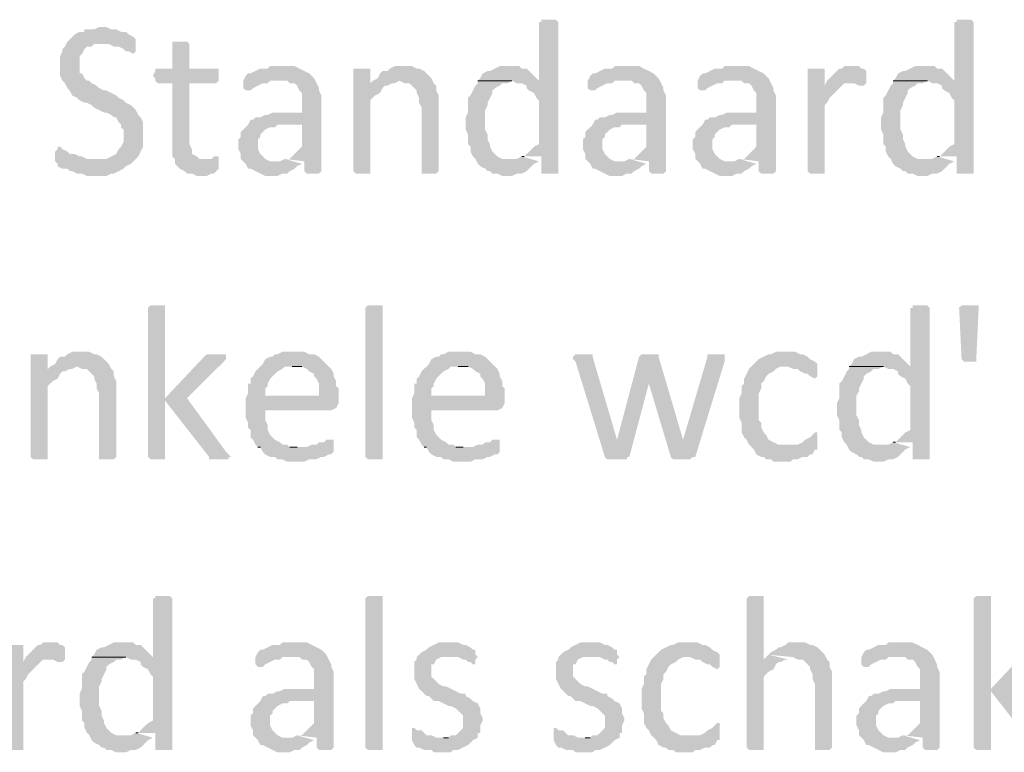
# Model space of a CAD drawing. Header units: millimetres. Extents: x -197899 to 120983, y -4228 to 45370.
# Tile 118 of 200: x -130845 to -129139, y 4909 to 6179. Entities that reach past the tile are written whole.
import ezdxf

# ---------------------------------------------------------------- set-up
doc = ezdxf.new("R2010")
doc.units = ezdxf.units.MM
for name, color, linetype in [('AL63----', 7, 'Continuous'), ('PDF_Geometry', 8, 'Continuous'), ('PDF_Solid Fills', 8, 'Continuous')]:
    doc.layers.add(name, color=color, linetype=linetype)

# ---------------------------------------------------------------- blocks, each defined once
blk = doc.blocks.new('A$C01523A58')
at = {"layer": 'PDF_Solid Fills'}
for points in [[(32245.2, -22974.3), (32232.5, -22974.3), (32232.5, -22978.5), (32228.3, -22978.5), (32228.3, -23080.1), (32122.5, -23080.1), (32181.7, -23080.1), (32190.2, -23084.4), (32198.7, -23084.4), (32207.1, -23088.6), (32207.1, -23092.9), (32211.4, -23097), (32219.8, -23101.3), (32224.1, -23109.8), (32228.3, -23114), (32228.3, -23190.2), (32219.8, -23194.4), (32215.6, -23198.7), (32215.6, -23198.7), (32207.1, -23207.1), (32202.9, -23211.4), (32198.7, -23211.4), (32232.5, -23211.4), (32232.5, -23241), (32262.1, -23241), (32262.1, -22978.5), (32262.1, -22978.5), (32258, -22974.3), (32253.7, -22974.3)], [(32964.9, -22974.3), (32952.2, -22974.3), (32952.2, -22978.5), (32947.9, -22978.5), (32947.9, -23080.1), (32842.1, -23080.1), (32901.4, -23080.1), (32909.9, -23084.4), (32918.3, -23084.4), (32926.8, -23088.6), (32926.8, -23092.9), (32931, -23097), (32939.5, -23101.3), (32943.7, -23109.8), (32947.9, -23114), (32947.9, -23190.2), (32939.5, -23194.4), (32935.3, -23198.7), (32935.3, -23198.7), (32926.8, -23207.1), (32922.6, -23211.4), (32918.3, -23211.4), (32952.2, -23211.4), (32952.2, -23241), (32981.8, -23241), (32981.8, -22978.5), (32981.8, -22978.5), (32977.6, -22974.3), (32973.3, -22974.3)], [(31474.8, -22987), (31466.3, -22987), (31457.8, -22991.2), (31440.9, -22991.2), (31440.9, -22995.5), (31432.4, -22995.5), (31424, -22999.7), (31419.7, -23003.9), (31415.5, -23008.2), (31411.3, -23012.4), (31407, -23020.8), (31402.8, -23025.1), (31402.8, -23029.3), (31398.6, -23037.8), (31398.6, -23071.6), (31402.8, -23080.1), (31407, -23084.4), (31411.3, -23092.9), (31415.5, -23097), (31419.7, -23105.5), (31428.2, -23109.8), (31432.4, -23114), (31440.9, -23118.3), (31445.1, -23118.3), (31453.6, -23122.4), (31457.8, -23126.7), (31466.3, -23130.9), (31474.8, -23135.2), (31479, -23135.2), (31487.4, -23139.4), (31491.7, -23143.6), (31495.9, -23143.6), (31500.2, -23152.1), (31504.4, -23156.3), (31504.4, -23160.6), (31508.7, -23164.8), (31508.7, -23186), (31504.4, -23194.4), (31504.4, -23194.4), (31500.2, -23198.7), (31495.9, -23207.1), (31495.9, -23207.1), (31487.4, -23211.4), (31479, -23215.6), (31462, -23215.6), (31390.1, -23219.8), (31394.3, -23224.1), (31394.3, -23228.3), (31402.8, -23232.5), (31411.3, -23232.5), (31415.5, -23236.8), (31419.7, -23236.8), (31428.2, -23241), (31436.6, -23241), (31445.1, -23245.2), (31479, -23245.2), (31487.4, -23241), (31491.7, -23241), (31500.2, -23236.8), (31508.7, -23232.5), (31512.8, -23228.3), (31521.3, -23224.1), (31525.6, -23219.8), (31529.8, -23215.6), (31534.1, -23211.4), (31538.2, -23202.9), (31538.2, -23202.9), (31542.5, -23194.4), (31542.5, -23152.1), (31538.2, -23143.6), (31534.1, -23139.4), (31529.8, -23130.9), (31525.6, -23126.7), (31521.3, -23122.4), (31512.8, -23118.3), (31508.7, -23114), (31500.2, -23109.8), (31495.9, -23105.5), (31487.4, -23101.3), (31479, -23097), (31474.8, -23097), (31466.3, -23092.9), (31462, -23088.6), (31453.6, -23084.4), (31449.4, -23080.1), (31445.1, -23080.1), (31440.9, -23075.9), (31436.6, -23067.5), (31432.4, -23067.5), (31432.4, -23037.8), (31436.6, -23033.6), (31440.9, -23025.1), (31445.1, -23020.8), (31453.6, -23020.8), (31457.8, -23016.6), (31470.5, -23016.6), (31529.8, -23012.4), (31529.8, -23008.2), (31529.8, -23008.2), (31525.6, -23003.9), (31525.6, -23003.9), (31517.1, -22999.7), (31512.8, -22995.5), (31504.4, -22995.5), (31495.9, -22991.2), (31487.4, -22991.2), (31479, -22987)], [(31529.8, -23012.4), (31470.5, -23016.6), (31483.3, -23016.6), (31491.7, -23020.8), (31500.2, -23020.8), (31508.7, -23025.1), (31512.8, -23029.3), (31517.1, -23029.3), (31525.6, -23033.6), (31525.6, -23033.6), (31529.8, -23029.3), (31529.8, -23020.8)], [(31606, -23012.4), (31593.3, -23012.4), (31593.3, -23016.6), (31593.3, -23059), (31563.6, -23059), (31563.6, -23063.2), (31559.4, -23071.6), (31563.6, -23075.9), (31563.6, -23080.1), (31567.9, -23084.4), (31593.3, -23084.4), (31593.3, -23211.4), (31597.5, -23215.6), (31597.5, -23224.1), (31601.8, -23228.3), (31606, -23232.5), (31614.5, -23236.8), (31618.7, -23241), (31627.2, -23241), (31635.6, -23245.2), (31652.6, -23245.2), (31661, -23241), (31665.3, -23241), (31669.5, -23236.8), (31673.7, -23232.5), (31673.7, -23219.8), (31648.3, -23215.6), (31639.9, -23215.6), (31635.6, -23211.4), (31627.2, -23207.1), (31627.2, -23198.7), (31622.9, -23190.2), (31622.9, -23084.4), (31669.5, -23084.4), (31673.7, -23080.1), (31673.7, -23059), (31622.9, -23059), (31622.9, -23016.6), (31622.9, -23016.6), (31618.7, -23012.4), (31614.5, -23012.4)], [(31783.8, -23054.7), (31762.6, -23054.7), (31758.4, -23059), (31745.7, -23059), (31737.2, -23063.2), (31728.7, -23067.5), (31724.5, -23067.5), (31720.3, -23071.6), (31716.1, -23080.1), (31792.3, -23080.1), (31796.5, -23084.4), (31804.9, -23084.4), (31809.2, -23088.6), (31813.4, -23097), (31817.7, -23101.3), (31817.7, -23135.2), (31766.9, -23135.2), (31758.4, -23139.4), (31754.1, -23139.4), (31745.7, -23143.6), (31737.2, -23143.6), (31733, -23147.8), (31728.7, -23147.8), (31724.5, -23156.3), (31817.7, -23156.3), (31817.7, -23194.4), (31813.4, -23198.7), (31809.2, -23202.9), (31800.8, -23211.4), (31796.5, -23215.6), (31788, -23215.6), (31821.9, -23219.8), (31821.9, -23236.8), (31826.1, -23241), (31847.3, -23241), (31851.5, -23236.8), (31851.5, -23105.5), (31847.3, -23097), (31847.3, -23092.9), (31847.3, -23092.9), (31843.1, -23084.4), (31838.8, -23075.9), (31834.6, -23071.6), (31834.6, -23071.6), (31830.3, -23067.5), (31821.9, -23063.2), (31813.4, -23059), (31813.4, -23059), (31804.9, -23054.7), (31792.3, -23054.7)], [(31919.3, -23059), (31906.6, -23059), (31906.6, -23236.8), (31906.6, -23236.8), (31910.8, -23241), (31936.2, -23241), (31936.2, -23236.8), (31936.2, -23114), (31940.4, -23109.8), (31944.7, -23105.5), (31953.1, -23101.3), (31957.4, -23092.9), (31961.6, -23088.6), (31965.8, -23088.6), (31936.2, -23084.4), (31936.2, -23059), (31927.7, -23059)], [(31995.5, -23054.7), (31978.5, -23054.7), (31970.1, -23059), (31965.8, -23063.2), (31957.4, -23063.2), (31953.1, -23067.5), (31948.9, -23075.9), (31940.4, -23080.1), (31987, -23080.1), (31995.5, -23084.4), (32003.9, -23084.4), (32008.2, -23088.6), (32016.7, -23097), (32016.7, -23101.3), (32020.8, -23109.8), (32020.8, -23118.3), (32025.1, -23126.7), (32025.1, -23236.8), (32025.1, -23241), (32050.5, -23241), (32054.7, -23236.8), (32054.7, -23130.9), (32054.7, -23105.5), (32050.5, -23097), (32050.5, -23088.6), (32046.2, -23084.4), (32042.1, -23075.9), (32042.1, -23075.9), (32033.6, -23067.5), (32029.3, -23063.2), (32020.8, -23059), (32016.7, -23059), (32008.2, -23054.7), (32003.9, -23054.7)], [(32177.5, -23054.7), (32160.6, -23054.7), (32152.1, -23059), (32143.6, -23063.2), (32139.4, -23063.2), (32130.9, -23067.5), (32126.7, -23075.9), (32122.5, -23080.1), (32228.3, -23080.1), (32224.1, -23075.9), (32215.6, -23067.5), (32211.4, -23063.2), (32207.1, -23059), (32198.7, -23059), (32194.4, -23054.7), (32186, -23054.7)], [(32380.7, -23054.7), (32359.5, -23054.7), (32355.3, -23059), (32342.6, -23059), (32334.1, -23063.2), (32325.7, -23067.5), (32321.4, -23067.5), (32317.2, -23071.6), (32312.9, -23080.1), (32389.2, -23080.1), (32393.4, -23084.4), (32401.9, -23084.4), (32406.1, -23088.6), (32410.3, -23097), (32414.6, -23101.3), (32414.6, -23135.2), (32363.7, -23135.2), (32355.3, -23139.4), (32351.1, -23139.4), (32342.6, -23143.6), (32334.1, -23143.6), (32329.9, -23147.8), (32325.7, -23147.8), (32321.4, -23156.3), (32414.6, -23156.3), (32414.6, -23194.4), (32410.3, -23198.7), (32406.1, -23202.9), (32397.6, -23211.4), (32393.4, -23215.6), (32385, -23215.6), (32418.8, -23219.8), (32418.8, -23236.8), (32423, -23241), (32444.2, -23241), (32448.4, -23236.8), (32448.4, -23105.5), (32444.2, -23097), (32444.2, -23092.9), (32444.2, -23092.9), (32440, -23084.4), (32435.7, -23075.9), (32431.5, -23071.6), (32431.5, -23071.6), (32427.3, -23067.5), (32418.8, -23063.2), (32410.3, -23059), (32410.3, -23059), (32401.9, -23054.7), (32389.2, -23054.7)], [(32571.2, -23054.7), (32550, -23054.7), (32545.8, -23059), (32533.1, -23059), (32524.6, -23063.2), (32516.2, -23067.5), (32511.9, -23067.5), (32507.7, -23071.6), (32503.5, -23080.1), (32579.6, -23080.1), (32583.9, -23084.4), (32592.4, -23084.4), (32596.6, -23088.6), (32600.8, -23097), (32605, -23101.3), (32605, -23135.2), (32554.2, -23135.2), (32545.8, -23139.4), (32541.6, -23139.4), (32533.1, -23143.6), (32524.6, -23143.6), (32520.4, -23147.8), (32516.2, -23147.8), (32511.9, -23156.3), (32605, -23156.3), (32605, -23194.4), (32600.8, -23198.7), (32596.6, -23202.9), (32588.1, -23211.4), (32583.9, -23215.6), (32575.4, -23215.6), (32609.3, -23219.8), (32609.3, -23236.8), (32613.5, -23241), (32634.7, -23241), (32638.9, -23236.8), (32638.9, -23105.5), (32634.7, -23097), (32634.7, -23092.9), (32634.7, -23092.9), (32630.5, -23084.4), (32626.3, -23075.9), (32622, -23071.6), (32622, -23071.6), (32617.8, -23067.5), (32609.3, -23063.2), (32600.8, -23059), (32600.8, -23059), (32592.4, -23054.7), (32579.6, -23054.7)], [(32706.6, -23059), (32694, -23059), (32694, -23236.8), (32694, -23236.8), (32698.2, -23241), (32723.6, -23241), (32723.6, -23236.8), (32723.6, -23122.4), (32727.8, -23118.3), (32732, -23109.8), (32736.3, -23105.5), (32736.3, -23105.5), (32744.7, -23097), (32749, -23092.9), (32753.2, -23088.6), (32723.6, -23088.6), (32723.6, -23059), (32715.1, -23059)], [(32770.1, -23054.7), (32757.5, -23054.7), (32753.2, -23059), (32749, -23059), (32740.5, -23067.5), (32736.3, -23071.6), (32732, -23075.9), (32727.8, -23080.1), (32723.6, -23088.6), (32753.2, -23088.6), (32757.5, -23084.4), (32765.9, -23084.4), (32795.5, -23080.1), (32795.5, -23063.2), (32795.5, -23063.2), (32791.3, -23059), (32787.1, -23059), (32782.9, -23054.7), (32774.4, -23054.7)], [(32897.2, -23054.7), (32880.2, -23054.7), (32871.7, -23059), (32863.3, -23063.2), (32859.1, -23063.2), (32850.6, -23067.5), (32846.3, -23075.9), (32842.1, -23080.1), (32947.9, -23080.1), (32943.7, -23075.9), (32935.3, -23067.5), (32931, -23063.2), (32926.8, -23059), (32918.3, -23059), (32914.1, -23054.7), (32905.6, -23054.7)], [(31716.1, -23080.1), (31716.1, -23092.9), (31720.3, -23097), (31728.7, -23097), (31733, -23092.9), (31741.5, -23088.6), (31741.5, -23088.6), (31750, -23084.4), (31758.4, -23084.4), (31762.6, -23080.1), (31779.5, -23080.1)], [(31940.4, -23080.1), (31936.2, -23084.4), (31965.8, -23088.6), (31974.3, -23084.4), (31978.5, -23084.4), (31987, -23080.1)], [(32122.5, -23080.1), (32122.5, -23084.4), (32118.3, -23088.6), (32114, -23097), (32109.8, -23105.5), (32105.5, -23109.8), (32105.5, -23135.2), (32101.3, -23143.6), (32101.3, -23164.8), (32105.5, -23173.2), (32105.5, -23190.2), (32109.8, -23194.4), (32109.8, -23202.9), (32114, -23211.4), (32118.3, -23215.6), (32122.5, -23224.1), (32126.7, -23228.3), (32135.2, -23232.5), (32139.4, -23236.8), (32143.6, -23236.8), (32147.9, -23241), (32156.3, -23241), (32164.8, -23245.2), (32181.7, -23245.2), (32190.2, -23241), (32198.7, -23241), (32207.1, -23236.8), (32211.4, -23232.5), (32215.6, -23228.3), (32219.8, -23224.1), (32228.3, -23219.8), (32177.5, -23215.6), (32164.8, -23215.6), (32156.3, -23211.4), (32152.1, -23207.1), (32147.9, -23202.9), (32143.6, -23194.4), (32143.6, -23190.2), (32139.4, -23181.7), (32139.4, -23173.2), (32139.4, -23173.2), (32135.2, -23164.8), (32135.2, -23147.8), (32135.2, -23130.9), (32139.4, -23122.4), (32139.4, -23118.3), (32143.6, -23109.8), (32147.9, -23101.3), (32147.9, -23097), (32152.1, -23092.9), (32160.6, -23088.6), (32164.8, -23084.4), (32173.3, -23084.4), (32181.7, -23080.1)], [(32312.9, -23080.1), (32312.9, -23092.9), (32317.2, -23097), (32325.7, -23097), (32329.9, -23092.9), (32338.3, -23088.6), (32338.3, -23088.6), (32346.8, -23084.4), (32355.3, -23084.4), (32359.5, -23080.1), (32376.5, -23080.1)], [(32503.5, -23080.1), (32503.5, -23092.9), (32507.7, -23097), (32516.2, -23097), (32520.4, -23092.9), (32528.8, -23088.6), (32528.8, -23088.6), (32537.3, -23084.4), (32545.8, -23084.4), (32550, -23080.1), (32567, -23080.1)], [(32795.5, -23080.1), (32765.9, -23084.4), (32774.4, -23084.4), (32782.9, -23088.6), (32791.3, -23088.6), (32795.5, -23084.4)], [(32842.1, -23080.1), (32842.1, -23084.4), (32837.9, -23088.6), (32833.7, -23097), (32829.4, -23105.5), (32825.2, -23109.8), (32825.2, -23135.2), (32820.9, -23143.6), (32820.9, -23164.8), (32825.2, -23173.2), (32825.2, -23190.2), (32829.4, -23194.4), (32829.4, -23202.9), (32833.7, -23211.4), (32837.9, -23215.6), (32842.1, -23224.1), (32846.3, -23228.3), (32854.8, -23232.5), (32859.1, -23236.8), (32863.3, -23236.8), (32867.5, -23241), (32876, -23241), (32884.5, -23245.2), (32901.4, -23245.2), (32909.9, -23241), (32918.3, -23241), (32926.8, -23236.8), (32931, -23232.5), (32935.3, -23228.3), (32939.5, -23224.1), (32947.9, -23219.8), (32897.2, -23215.6), (32884.5, -23215.6), (32876, -23211.4), (32871.7, -23207.1), (32867.5, -23202.9), (32863.3, -23194.4), (32863.3, -23190.2), (32859.1, -23181.7), (32859.1, -23173.2), (32859.1, -23173.2), (32854.8, -23164.8), (32854.8, -23147.8), (32854.8, -23130.9), (32859.1, -23122.4), (32859.1, -23118.3), (32863.3, -23109.8), (32867.5, -23101.3), (32867.5, -23097), (32871.7, -23092.9), (32880.2, -23088.6), (32884.5, -23084.4), (32893, -23084.4), (32901.4, -23080.1)], [(31724.5, -23156.3), (31720.3, -23160.6), (31716.1, -23164.8), (31711.8, -23169), (31711.8, -23177.5), (31707.6, -23181.7), (31707.6, -23198.7), (31711.8, -23207.1), (31711.8, -23215.6), (31716.1, -23219.8), (31720.3, -23224.1), (31724.5, -23232.5), (31728.7, -23232.5), (31737.2, -23236.8), (31745.7, -23241), (31745.7, -23241), (31754.1, -23245.2), (31775.4, -23245.2), (31783.8, -23241), (31792.3, -23241), (31796.5, -23236.8), (31796.5, -23236.8), (31804.9, -23232.5), (31809.2, -23228.3), (31817.7, -23224.1), (31775.4, -23219.8), (31762.6, -23219.8), (31754.1, -23215.6), (31750, -23211.4), (31750, -23211.4), (31745.7, -23207.1), (31741.5, -23198.7), (31741.5, -23181.7), (31745.7, -23177.5), (31745.7, -23173.2), (31754.1, -23164.8), (31754.1, -23164.8), (31762.6, -23160.6), (31771.1, -23160.6), (31775.4, -23156.3), (31817.7, -23156.3)], [(32321.4, -23156.3), (32317.2, -23160.6), (32312.9, -23164.8), (32308.7, -23169), (32308.7, -23177.5), (32304.5, -23181.7), (32304.5, -23198.7), (32308.7, -23207.1), (32308.7, -23215.6), (32312.9, -23219.8), (32317.2, -23224.1), (32321.4, -23232.5), (32325.7, -23232.5), (32334.1, -23236.8), (32342.6, -23241), (32342.6, -23241), (32351.1, -23245.2), (32372.2, -23245.2), (32380.7, -23241), (32389.2, -23241), (32393.4, -23236.8), (32393.4, -23236.8), (32401.9, -23232.5), (32406.1, -23228.3), (32414.6, -23224.1), (32372.2, -23219.8), (32359.5, -23219.8), (32351.1, -23215.6), (32346.8, -23211.4), (32346.8, -23211.4), (32342.6, -23207.1), (32338.3, -23198.7), (32338.3, -23181.7), (32342.6, -23177.5), (32342.6, -23173.2), (32351.1, -23164.8), (32351.1, -23164.8), (32359.5, -23160.6), (32368, -23160.6), (32372.2, -23156.3), (32414.6, -23156.3)], [(32511.9, -23156.3), (32507.7, -23160.6), (32503.5, -23164.8), (32499.3, -23169), (32499.3, -23177.5), (32495, -23181.7), (32495, -23198.7), (32499.3, -23207.1), (32499.3, -23215.6), (32503.5, -23219.8), (32507.7, -23224.1), (32511.9, -23232.5), (32516.2, -23232.5), (32524.6, -23236.8), (32533.1, -23241), (32533.1, -23241), (32541.6, -23245.2), (32562.7, -23245.2), (32571.2, -23241), (32579.6, -23241), (32583.9, -23236.8), (32583.9, -23236.8), (32592.4, -23232.5), (32596.6, -23228.3), (32605, -23224.1), (32562.7, -23219.8), (32550, -23219.8), (32541.6, -23215.6), (32537.3, -23211.4), (32537.3, -23211.4), (32533.1, -23207.1), (32528.8, -23198.7), (32528.8, -23181.7), (32533.1, -23177.5), (32533.1, -23173.2), (32541.6, -23164.8), (32541.6, -23164.8), (32550, -23160.6), (32558.5, -23160.6), (32562.7, -23156.3), (32605, -23156.3)], [(31398.6, -23194.4), (31394.3, -23194.4), (31394.3, -23198.7), (31390.1, -23202.9), (31390.1, -23211.4), (31390.1, -23219.8), (31462, -23215.6), (31445.1, -23215.6), (31436.6, -23211.4), (31432.4, -23211.4), (31424, -23207.1), (31415.5, -23207.1), (31411.3, -23202.9), (31402.8, -23198.7), (31402.8, -23198.7)], [(31669.5, -23211.4), (31665.3, -23211.4), (31661, -23215.6), (31648.3, -23215.6), (31673.7, -23219.8), (31673.7, -23211.4)], [(31567.9, -23469.6), (31555.2, -23469.6), (31551, -23473.8), (31551, -23732.1), (31551, -23732.1), (31555.2, -23736.3), (31580.6, -23736.3), (31580.6, -23732.1), (31580.6, -23473.8), (31580.6, -23469.6), (31576.4, -23469.6)], [(31957.4, -23732.1), (31957.4, -23736.3), (31932, -23736.3), (31927.7, -23732.1), (31927.7, -23473.8), (31927.7, -23473.8), (31932, -23469.6), (31957.4, -23469.6), (31957.4, -23473.8)], [(32888.7, -23469.6), (32876, -23469.6), (32876, -23473.8), (32871.7, -23473.8), (32871.7, -23575.5), (32765.9, -23575.5), (32825.2, -23575.5), (32833.7, -23579.6), (32842.1, -23579.6), (32850.6, -23583.9), (32850.6, -23588.1), (32854.8, -23592.4), (32863.3, -23596.6), (32867.5, -23605), (32871.7, -23609.3), (32871.7, -23685.5), (32863.3, -23689.7), (32859.1, -23694), (32859.1, -23694), (32850.6, -23702.5), (32846.3, -23706.7), (32842.1, -23706.7), (32876, -23706.7), (32876, -23736.3), (32905.6, -23736.3), (32905.6, -23473.8), (32905.6, -23473.8), (32901.4, -23469.6), (32897.2, -23469.6)], [(32986.1, -23562.7), (32986.1, -23567), (32964.9, -23567), (32960.7, -23562.7), (32960.7, -23562.7), (32956.4, -23473.8), (32960.7, -23469.6), (32990.3, -23469.6), (32990.3, -23473.8), (32990.3, -23473.8)], [(31360.5, -23554.3), (31347.8, -23554.3), (31347.8, -23732.1), (31347.8, -23732.1), (31352, -23736.3), (31377.4, -23736.3), (31377.4, -23732.1), (31377.4, -23609.3), (31381.6, -23605), (31385.9, -23600.9), (31394.3, -23596.6), (31398.6, -23588.1), (31402.8, -23583.9), (31407, -23583.9), (31377.4, -23579.6), (31377.4, -23554.3), (31368.9, -23554.3)], [(31436.6, -23550), (31419.7, -23550), (31411.3, -23554.3), (31407, -23558.5), (31398.6, -23558.5), (31394.3, -23562.7), (31390.1, -23571.2), (31381.6, -23575.5), (31428.2, -23575.5), (31436.6, -23579.6), (31445.1, -23579.6), (31449.4, -23583.9), (31457.8, -23592.4), (31457.8, -23596.6), (31462, -23605), (31462, -23613.5), (31466.3, -23622), (31466.3, -23732.1), (31466.3, -23736.3), (31491.7, -23736.3), (31495.9, -23732.1), (31495.9, -23626.2), (31495.9, -23600.9), (31491.7, -23592.4), (31491.7, -23583.9), (31487.4, -23579.6), (31483.3, -23571.2), (31483.3, -23571.2), (31474.8, -23562.7), (31470.5, -23558.5), (31462, -23554.3), (31457.8, -23554.3), (31449.4, -23550), (31445.1, -23550)], [(31669.5, -23554.3), (31652.6, -23554.3), (31648.3, -23558.5), (31580.6, -23630.4), (31580.6, -23634.7), (31656.8, -23732.1), (31656.8, -23736.3), (31690.7, -23736.3), (31690.7, -23732.1), (31694.9, -23732.1), (31690.7, -23727.8), (31686.4, -23723.6), (31618.7, -23630.4), (31682.2, -23567), (31686.4, -23562.7), (31686.4, -23554.3), (31678, -23554.3)], [(31804.9, -23550), (31783.8, -23550), (31775.4, -23554.3), (31771.1, -23554.3), (31766.9, -23558.5), (31762.6, -23558.5), (31754.1, -23562.7), (31750, -23571.2), (31745.7, -23575.5), (31741.5, -23579.6), (31737.2, -23583.9), (31733, -23592.4), (31728.7, -23596.6), (31728.7, -23605), (31724.5, -23605), (31724.5, -23622), (31720.3, -23630.4), (31754.1, -23626.2), (31754.1, -23613.5), (31758.4, -23609.3), (31758.4, -23605), (31762.6, -23596.6), (31766.9, -23592.4), (31771.1, -23588.1), (31775.4, -23583.9), (31783.8, -23579.6), (31788, -23575.5), (31864.2, -23575.5), (31860, -23571.2), (31851.5, -23562.7), (31847.3, -23558.5), (31838.8, -23554.3), (31830.3, -23554.3), (31821.9, -23550), (31813.4, -23550)], [(32092.8, -23550), (32071.6, -23550), (32063.2, -23554.3), (32059, -23554.3), (32054.7, -23558.5), (32050.5, -23558.5), (32042.1, -23562.7), (32037.8, -23571.2), (32033.6, -23575.5), (32029.3, -23579.6), (32025.1, -23583.9), (32020.8, -23592.4), (32016.7, -23596.6), (32016.7, -23605), (32012.4, -23605), (32012.4, -23622), (32008.2, -23630.4), (32042.1, -23626.2), (32042.1, -23613.5), (32046.2, -23609.3), (32046.2, -23605), (32050.5, -23596.6), (32054.7, -23592.4), (32059, -23588.1), (32063.2, -23583.9), (32071.6, -23579.6), (32075.9, -23575.5), (32152.1, -23575.5), (32147.9, -23571.2), (32139.4, -23562.7), (32135.2, -23558.5), (32126.7, -23554.3), (32118.3, -23554.3), (32109.8, -23550), (32101.3, -23550)], [(32304.5, -23554.3), (32291.8, -23554.3), (32287.5, -23558.5), (32287.5, -23562.7), (32291.8, -23567), (32342.6, -23732.1), (32363.7, -23702.5), (32363.7, -23702.5), (32321.4, -23558.5), (32321.4, -23554.3), (32312.9, -23554.3)], [(32401.9, -23558.5), (32363.7, -23702.5), (32363.7, -23702.5), (32342.6, -23732.1), (32342.6, -23732.1), (32346.8, -23736.3), (32380.7, -23736.3), (32380.7, -23732.1), (32385, -23732.1), (32418.8, -23605), (32418.8, -23605)], [(32418.8, -23554.3), (32406.1, -23554.3), (32401.9, -23558.5), (32418.8, -23605), (32418.8, -23605), (32456.9, -23732.1), (32478.1, -23702.5), (32478.1, -23702.5), (32435.7, -23558.5), (32435.7, -23554.3), (32427.3, -23554.3)], [(32537.3, -23554.3), (32520.4, -23554.3), (32520.4, -23558.5), (32478.1, -23702.5), (32478.1, -23702.5), (32456.9, -23732.1), (32456.9, -23732.1), (32461.1, -23736.3), (32490.7, -23736.3), (32495, -23732.1), (32499.3, -23732.1), (32550, -23567), (32550, -23554.3), (32541.6, -23554.3)], [(32655.9, -23550), (32638.9, -23550), (32630.5, -23554.3), (32626.3, -23554.3), (32617.8, -23558.5), (32609.3, -23562.7), (32605, -23567), (32600.8, -23571.2), (32596.6, -23575.5), (32660.1, -23575.5), (32668.6, -23579.6), (32677, -23579.6), (32681.3, -23583.9), (32689.7, -23588.1), (32694, -23588.1), (32698.2, -23592.4), (32706.6, -23596.6), (32710.9, -23592.4), (32710.9, -23571.2), (32706.6, -23567), (32706.6, -23567), (32698.2, -23562.7), (32694, -23558.5), (32685.5, -23554.3), (32681.3, -23554.3), (32672.8, -23550), (32664.3, -23550)], [(32820.9, -23550), (32804, -23550), (32795.5, -23554.3), (32787.1, -23558.5), (32782.9, -23558.5), (32774.4, -23562.7), (32770.1, -23571.2), (32765.9, -23575.5), (32871.7, -23575.5), (32867.5, -23571.2), (32859.1, -23562.7), (32854.8, -23558.5), (32850.6, -23554.3), (32842.1, -23554.3), (32837.9, -23550), (32829.4, -23550)], [(31381.6, -23575.5), (31377.4, -23579.6), (31407, -23583.9), (31415.5, -23579.6), (31419.7, -23579.6), (31428.2, -23575.5)], [(31864.2, -23575.5), (31800.8, -23575.5), (31817.7, -23575.5), (31826.1, -23579.6), (31830.3, -23583.9), (31838.8, -23588.1), (31838.8, -23592.4), (31843.1, -23596.6), (31847.3, -23605), (31847.3, -23626.2), (31754.1, -23626.2), (31720.3, -23630.4), (31720.3, -23647.4), (31720.3, -23664.3), (31724.5, -23672.8), (31724.5, -23681.2), (31728.7, -23685.5), (31728.7, -23698.2), (31733, -23702.5), (31737.2, -23710.9), (31741.5, -23715.1), (31809.2, -23715.1), (31796.5, -23715.1), (31792.3, -23710.9), (31783.8, -23710.9), (31779.5, -23706.7), (31771.1, -23702.5), (31766.9, -23698.2), (31762.6, -23694), (31758.4, -23685.5), (31758.4, -23677), (31758.4, -23677), (31754.1, -23668.6), (31754.1, -23651.6), (31868.5, -23651.6), (31876.9, -23647.4), (31876.9, -23647.4), (31881.2, -23638.9), (31881.2, -23630.4), (31881.2, -23613.5), (31876.9, -23609.3), (31876.9, -23600.9), (31872.7, -23592.4), (31872.7, -23588.1), (31868.5, -23579.6)], [(32152.1, -23575.5), (32088.6, -23575.5), (32105.5, -23575.5), (32114, -23579.6), (32118.3, -23583.9), (32126.7, -23588.1), (32126.7, -23592.4), (32130.9, -23596.6), (32135.2, -23605), (32135.2, -23626.2), (32042.1, -23626.2), (32008.2, -23630.4), (32008.2, -23647.4), (32008.2, -23664.3), (32012.4, -23672.8), (32012.4, -23681.2), (32016.7, -23685.5), (32016.7, -23698.2), (32020.8, -23702.5), (32025.1, -23710.9), (32029.3, -23715.1), (32097, -23715.1), (32084.4, -23715.1), (32080.1, -23710.9), (32071.6, -23710.9), (32067.4, -23706.7), (32059, -23702.5), (32054.7, -23698.2), (32050.5, -23694), (32046.2, -23685.5), (32046.2, -23677), (32046.2, -23677), (32042.1, -23668.6), (32042.1, -23651.6), (32156.3, -23651.6), (32164.8, -23647.4), (32164.8, -23647.4), (32169, -23638.9), (32169, -23630.4), (32169, -23613.5), (32164.8, -23609.3), (32164.8, -23600.9), (32160.6, -23592.4), (32160.6, -23588.1), (32156.3, -23579.6)], [(32596.6, -23575.5), (32592.4, -23579.6), (32588.1, -23588.1), (32583.9, -23596.6), (32583.9, -23605), (32579.6, -23609.3), (32579.6, -23622), (32575.4, -23630.4), (32575.4, -23647.4), (32575.4, -23664.3), (32579.6, -23672.8), (32579.6, -23689.7), (32583.9, -23698.2), (32588.1, -23702.5), (32592.4, -23710.9), (32596.6, -23715.1), (32600.8, -23719.4), (32605, -23727.8), (32613.5, -23732.1), (32617.8, -23732.1), (32622, -23736.3), (32630.5, -23736.3), (32634.7, -23740.5), (32664.3, -23740.5), (32668.6, -23736.3), (32677, -23736.3), (32685.5, -23732.1), (32694, -23732.1), (32698.2, -23727.8), (32702.4, -23727.8), (32706.6, -23719.4), (32710.9, -23719.4), (32710.9, -23715.1), (32655.9, -23710.9), (32643.2, -23710.9), (32634.7, -23706.7), (32634.7, -23706.7), (32626.3, -23702.5), (32622, -23694), (32617.8, -23689.7), (32613.5, -23681.2), (32613.5, -23672.8), (32609.3, -23668.6), (32609.3, -23622), (32613.5, -23613.5), (32613.5, -23605), (32617.8, -23600.9), (32622, -23592.4), (32622, -23592.4), (32626.3, -23588.1), (32634.7, -23583.9), (32638.9, -23579.6), (32647.4, -23575.5), (32655.9, -23575.5)], [(32765.9, -23575.5), (32765.9, -23579.6), (32761.7, -23583.9), (32757.5, -23592.4), (32753.2, -23600.9), (32749, -23605), (32749, -23630.4), (32744.7, -23638.9), (32744.7, -23660.1), (32749, -23668.6), (32749, -23685.5), (32753.2, -23689.7), (32753.2, -23698.2), (32757.5, -23706.7), (32761.7, -23710.9), (32765.9, -23719.4), (32770.1, -23723.6), (32778.6, -23727.8), (32782.9, -23732.1), (32787.1, -23732.1), (32791.3, -23736.3), (32799.8, -23736.3), (32808.3, -23740.5), (32825.2, -23740.5), (32833.7, -23736.3), (32842.1, -23736.3), (32850.6, -23732.1), (32854.8, -23727.8), (32859.1, -23723.6), (32863.3, -23719.4), (32871.7, -23715.1), (32820.9, -23710.9), (32808.3, -23710.9), (32799.8, -23706.7), (32795.5, -23702.5), (32791.3, -23698.2), (32787.1, -23689.7), (32787.1, -23685.5), (32782.9, -23677), (32782.9, -23668.6), (32782.9, -23668.6), (32778.6, -23660.1), (32778.6, -23643.2), (32778.6, -23626.2), (32782.9, -23617.8), (32782.9, -23613.5), (32787.1, -23605), (32791.3, -23596.6), (32791.3, -23592.4), (32795.5, -23588.1), (32804, -23583.9), (32808.3, -23579.6), (32816.7, -23579.6), (32825.2, -23575.5)], [(32706.6, -23689.7), (32702.4, -23694), (32698.2, -23698.2), (32689.7, -23702.5), (32689.7, -23702.5), (32685.5, -23706.7), (32677, -23710.9), (32655.9, -23710.9), (32710.9, -23715.1), (32710.9, -23689.7)], [(31868.5, -23702.5), (31860, -23702.5), (31855.8, -23706.7), (31847.3, -23706.7), (31843.1, -23710.9), (31834.6, -23710.9), (31826.1, -23715.1), (31741.5, -23715.1), (31745.7, -23715.1), (31750, -23723.6), (31754.1, -23727.8), (31762.6, -23732.1), (31771.1, -23732.1), (31775.4, -23736.3), (31783.8, -23736.3), (31792.3, -23740.5), (31821.9, -23740.5), (31830.3, -23736.3), (31843.1, -23736.3), (31851.5, -23732.1), (31855.8, -23732.1), (31864.2, -23727.8), (31868.5, -23727.8), (31872.7, -23723.6), (31872.7, -23719.4), (31872.7, -23702.5)], [(32156.3, -23702.5), (32147.9, -23702.5), (32143.6, -23706.7), (32135.2, -23706.7), (32130.9, -23710.9), (32122.5, -23710.9), (32114, -23715.1), (32029.3, -23715.1), (32033.6, -23715.1), (32037.8, -23723.6), (32042.1, -23727.8), (32050.5, -23732.1), (32059, -23732.1), (32063.2, -23736.3), (32071.6, -23736.3), (32080.1, -23740.5), (32109.8, -23740.5), (32118.3, -23736.3), (32130.9, -23736.3), (32139.4, -23732.1), (32143.6, -23732.1), (32152.1, -23727.8), (32156.3, -23727.8), (32160.6, -23723.6), (32160.6, -23719.4), (32160.6, -23702.5)], [(31576.4, -23973.4), (31563.6, -23973.4), (31563.6, -23977.6), (31559.4, -23977.6), (31559.4, -24079.2), (31453.6, -24079.2), (31512.8, -24079.2), (31521.3, -24083.4), (31529.8, -24083.4), (31538.2, -24087.7), (31538.2, -24091.9), (31542.5, -24096.1), (31551, -24100.4), (31555.2, -24108.8), (31559.4, -24113.1), (31559.4, -24189.2), (31551, -24193.5), (31546.7, -24197.7), (31546.7, -24197.7), (31538.2, -24206.2), (31534.1, -24210.5), (31529.8, -24210.5), (31563.6, -24210.5), (31563.6, -24240.1), (31593.3, -24240.1), (31593.3, -23977.6), (31593.3, -23977.6), (31589, -23973.4), (31584.8, -23973.4)], [(31957.4, -24235.9), (31957.4, -24240.1), (31932, -24240.1), (31927.7, -24235.9), (31927.7, -23977.6), (31927.7, -23977.6), (31932, -23973.4), (31957.4, -23973.4), (31957.4, -23977.6)], [(32605, -23973.4), (32592.4, -23973.4), (32588.1, -23977.6), (32588.1, -24235.9), (32588.1, -24235.9), (32592.4, -24240.1), (32617.8, -24240.1), (32617.8, -24235.9), (32617.8, -24113.1), (32622, -24108.8), (32626.3, -24104.6), (32634.7, -24100.4), (32638.9, -24091.9), (32643.2, -24087.7), (32647.4, -24087.7), (32655.9, -24083.4), (32617.8, -24083.4), (32617.8, -23977.6), (32617.8, -23973.4), (32613.5, -23973.4)], [(32998.7, -23973.4), (32986.1, -23973.4), (32981.8, -23977.6), (32981.8, -24235.9), (32981.8, -24235.9), (32986.1, -24240.1), (33011.5, -24240.1), (33011.5, -24235.9), (33011.5, -23977.6), (33011.5, -23973.4), (33007.2, -23973.4)], [(31381.6, -24053.8), (31368.9, -24053.8), (31364.7, -24058), (31360.5, -24058), (31352, -24066.5), (31347.8, -24070.7), (31343.5, -24075), (31339.3, -24079.2), (31335.1, -24087.7), (31364.7, -24087.7), (31368.9, -24083.4), (31377.4, -24083.4), (31407, -24079.2), (31407, -24062.3), (31407, -24062.3), (31402.8, -24058), (31398.6, -24058), (31394.3, -24053.8), (31385.9, -24053.8)], [(31508.7, -24053.8), (31491.7, -24053.8), (31483.3, -24058), (31474.8, -24062.3), (31470.5, -24062.3), (31462, -24066.5), (31457.8, -24075), (31453.6, -24079.2), (31559.4, -24079.2), (31555.2, -24075), (31546.7, -24066.5), (31542.5, -24062.3), (31538.2, -24058), (31529.8, -24058), (31525.6, -24053.8), (31517.1, -24053.8)], [(31804.9, -24053.8), (31783.8, -24053.8), (31779.5, -24058), (31766.9, -24058), (31758.4, -24062.3), (31750, -24066.5), (31745.7, -24066.5), (31741.5, -24070.7), (31737.2, -24079.2), (31813.4, -24079.2), (31817.7, -24083.4), (31826.1, -24083.4), (31830.3, -24087.7), (31834.6, -24096.1), (31838.8, -24100.4), (31838.8, -24134.2), (31788, -24134.2), (31779.5, -24138.4), (31775.4, -24138.4), (31766.9, -24142.7), (31758.4, -24142.7), (31754.1, -24146.9), (31750, -24146.9), (31745.7, -24155.4), (31838.8, -24155.4), (31838.8, -24193.5), (31834.6, -24197.7), (31830.3, -24202), (31821.9, -24210.5), (31817.7, -24214.7), (31809.2, -24214.7), (31843.1, -24218.9), (31843.1, -24235.9), (31847.3, -24240.1), (31868.5, -24240.1), (31872.7, -24235.9), (31872.7, -24104.6), (31868.5, -24096.1), (31868.5, -24091.9), (31868.5, -24091.9), (31864.2, -24083.4), (31860, -24075), (31855.8, -24070.7), (31855.8, -24070.7), (31851.5, -24066.5), (31843.1, -24062.3), (31834.6, -24058), (31834.6, -24058), (31826.1, -24053.8), (31813.4, -24053.8)], [(32075.9, -24053.8), (32054.7, -24053.8), (32046.2, -24058), (32037.8, -24062.3), (32033.6, -24066.5), (32025.1, -24070.7), (32025.1, -24070.7), (32016.7, -24079.2), (32016.7, -24083.4), (32012.4, -24087.7), (32012.4, -24117.3), (32016.7, -24125.8), (32016.7, -24125.8), (32020.8, -24134.2), (32025.1, -24138.4), (32025.1, -24138.4), (32033.6, -24146.9), (32037.8, -24146.9), (32042.1, -24151.2), (32046.2, -24155.4), (32054.7, -24155.4), (32063.2, -24159.6), (32071.6, -24163.8), (32075.9, -24163.8), (32084.4, -24168.1), (32088.6, -24172.3), (32092.8, -24176.6), (32097, -24180.8), (32097, -24202), (32092.8, -24206.2), (32088.6, -24210.5), (32084.4, -24214.7), (32075.9, -24214.7), (32071.6, -24218.9), (32063.2, -24218.9), (32122.5, -24218.9), (32122.5, -24210.5), (32126.7, -24210.5), (32126.7, -24197.7), (32130.9, -24189.2), (32130.9, -24185), (32126.7, -24176.6), (32126.7, -24168.1), (32126.7, -24168.1), (32122.5, -24159.6), (32114, -24155.4), (32114, -24155.4), (32109.8, -24151.2), (32101.3, -24146.9), (32101.3, -24142.7), (32092.8, -24142.7), (32084.4, -24138.4), (32084.4, -24138.4), (32075.9, -24134.2), (32067.4, -24130), (32063.2, -24130), (32054.7, -24125.8), (32050.5, -24121.5), (32046.2, -24117.3), (32042.1, -24113.1), (32042.1, -24091.9), (32046.2, -24091.9), (32050.5, -24083.4), (32050.5, -24083.4), (32059, -24079.2), (32071.6, -24079.2), (32118.3, -24075), (32118.3, -24066.5), (32114, -24066.5), (32109.8, -24062.3), (32109.8, -24062.3), (32101.3, -24058), (32097, -24058), (32088.6, -24053.8), (32080.1, -24053.8)], [(32321.4, -24053.8), (32300.3, -24053.8), (32291.8, -24058), (32283.4, -24062.3), (32279.1, -24066.5), (32270.6, -24070.7), (32270.6, -24070.7), (32262.1, -24079.2), (32262.1, -24083.4), (32258, -24087.7), (32258, -24117.3), (32262.1, -24125.8), (32262.1, -24125.8), (32266.4, -24134.2), (32270.6, -24138.4), (32270.6, -24138.4), (32279.1, -24146.9), (32283.4, -24146.9), (32287.5, -24151.2), (32291.8, -24155.4), (32300.3, -24155.4), (32308.7, -24159.6), (32317.2, -24163.8), (32321.4, -24163.8), (32329.9, -24168.1), (32334.1, -24172.3), (32338.3, -24176.6), (32342.6, -24180.8), (32342.6, -24202), (32338.3, -24206.2), (32334.1, -24210.5), (32329.9, -24214.7), (32321.4, -24214.7), (32317.2, -24218.9), (32308.7, -24218.9), (32368, -24218.9), (32368, -24210.5), (32372.2, -24210.5), (32372.2, -24197.7), (32376.5, -24189.2), (32376.5, -24185), (32372.2, -24176.6), (32372.2, -24168.1), (32372.2, -24168.1), (32368, -24159.6), (32359.5, -24155.4), (32359.5, -24155.4), (32355.3, -24151.2), (32346.8, -24146.9), (32346.8, -24142.7), (32338.3, -24142.7), (32329.9, -24138.4), (32329.9, -24138.4), (32321.4, -24134.2), (32312.9, -24130), (32308.7, -24130), (32300.3, -24125.8), (32296, -24121.5), (32291.8, -24117.3), (32287.5, -24113.1), (32287.5, -24091.9), (32291.8, -24091.9), (32296, -24083.4), (32296, -24083.4), (32304.5, -24079.2), (32317.2, -24079.2), (32363.7, -24075), (32363.7, -24066.5), (32359.5, -24066.5), (32355.3, -24062.3), (32355.3, -24062.3), (32346.8, -24058), (32342.6, -24058), (32334.1, -24053.8), (32325.7, -24053.8)], [(32486.5, -24053.8), (32469.6, -24053.8), (32461.1, -24058), (32456.9, -24058), (32448.4, -24062.3), (32440, -24066.5), (32435.7, -24070.7), (32431.5, -24075), (32427.3, -24079.2), (32490.7, -24079.2), (32499.3, -24083.4), (32507.7, -24083.4), (32511.9, -24087.7), (32520.4, -24091.9), (32524.6, -24091.9), (32528.8, -24096.1), (32537.3, -24100.4), (32541.6, -24096.1), (32541.6, -24075), (32537.3, -24070.7), (32537.3, -24070.7), (32528.8, -24066.5), (32524.6, -24062.3), (32516.2, -24058), (32511.9, -24058), (32503.5, -24053.8), (32495, -24053.8)], [(32677, -24053.8), (32660.1, -24053.8), (32655.9, -24058), (32647.4, -24062.3), (32643.2, -24062.3), (32638.9, -24066.5), (32630.5, -24070.7), (32626.3, -24075), (32668.6, -24079.2), (32668.6, -24079.2), (32677, -24083.4), (32685.5, -24083.4), (32689.7, -24087.7), (32698.2, -24096.1), (32698.2, -24100.4), (32702.4, -24108.8), (32702.4, -24117.3), (32706.6, -24125.8), (32706.6, -24235.9), (32706.6, -24240.1), (32732, -24240.1), (32736.3, -24235.9), (32736.3, -24130), (32736.3, -24104.6), (32732, -24096.1), (32732, -24087.7), (32727.8, -24083.4), (32723.6, -24075), (32723.6, -24075), (32715.1, -24066.5), (32710.9, -24062.3), (32702.4, -24058), (32698.2, -24058), (32689.7, -24053.8), (32685.5, -24053.8)], [(32854.8, -24053.8), (32833.7, -24053.8), (32829.4, -24058), (32816.7, -24058), (32808.3, -24062.3), (32799.8, -24066.5), (32795.5, -24066.5), (32791.3, -24070.7), (32787.1, -24079.2), (32863.3, -24079.2), (32867.5, -24083.4), (32876, -24083.4), (32880.2, -24087.7), (32884.5, -24096.1), (32888.7, -24100.4), (32888.7, -24134.2), (32837.9, -24134.2), (32829.4, -24138.4), (32825.2, -24138.4), (32816.7, -24142.7), (32808.3, -24142.7), (32804, -24146.9), (32799.8, -24146.9), (32795.5, -24155.4), (32888.7, -24155.4), (32888.7, -24193.5), (32884.5, -24197.7), (32880.2, -24202), (32871.7, -24210.5), (32867.5, -24214.7), (32859.1, -24214.7), (32893, -24218.9), (32893, -24235.9), (32897.2, -24240.1), (32918.3, -24240.1), (32922.6, -24235.9), (32922.6, -24104.6), (32918.3, -24096.1), (32918.3, -24091.9), (32918.3, -24091.9), (32914.1, -24083.4), (32909.9, -24075), (32905.6, -24070.7), (32905.6, -24070.7), (32901.4, -24066.5), (32893, -24062.3), (32884.5, -24058), (32884.5, -24058), (32876, -24053.8), (32863.3, -24053.8)], [(31318.2, -24058), (31305.4, -24058), (31305.4, -24235.9), (31305.4, -24235.9), (31309.7, -24240.1), (31335.1, -24240.1), (31335.1, -24235.9), (31335.1, -24121.5), (31339.3, -24117.3), (31343.5, -24108.8), (31347.8, -24104.6), (31347.8, -24104.6), (31356.2, -24096.1), (31360.5, -24091.9), (31364.7, -24087.7), (31335.1, -24087.7), (31335.1, -24058), (31326.6, -24058)], [(33100.4, -24058), (33083.4, -24058), (33079.2, -24062.3), (33011.5, -24134.2), (33011.5, -24138.4), (33087.6, -24235.9), (33087.6, -24240.1), (33121.5, -24240.1), (33121.5, -24235.9), (33125.8, -24235.9), (33121.5, -24231.6), (33117.3, -24227.4), (33049.6, -24134.2), (33113, -24070.7), (33117.3, -24066.5), (33117.3, -24058), (33108.8, -24058)], [(31407, -24079.2), (31377.4, -24083.4), (31385.9, -24083.4), (31394.3, -24087.7), (31402.8, -24087.7), (31407, -24083.4)], [(31453.6, -24079.2), (31453.6, -24083.4), (31449.4, -24087.7), (31445.1, -24096.1), (31440.9, -24104.6), (31436.6, -24108.8), (31436.6, -24134.2), (31432.4, -24142.7), (31432.4, -24163.8), (31436.6, -24172.3), (31436.6, -24189.2), (31440.9, -24193.5), (31440.9, -24202), (31445.1, -24210.5), (31449.4, -24214.7), (31453.6, -24223.1), (31457.8, -24227.4), (31466.3, -24231.6), (31470.5, -24235.9), (31474.8, -24235.9), (31479, -24240.1), (31487.4, -24240.1), (31495.9, -24244.3), (31512.8, -24244.3), (31521.3, -24240.1), (31529.8, -24240.1), (31538.2, -24235.9), (31542.5, -24231.6), (31546.7, -24227.4), (31551, -24223.1), (31559.4, -24218.9), (31508.7, -24214.7), (31495.9, -24214.7), (31487.4, -24210.5), (31483.3, -24206.2), (31479, -24202), (31474.8, -24193.5), (31474.8, -24189.2), (31470.5, -24180.8), (31470.5, -24172.3), (31470.5, -24172.3), (31466.3, -24163.8), (31466.3, -24146.9), (31466.3, -24130), (31470.5, -24121.5), (31470.5, -24117.3), (31474.8, -24108.8), (31479, -24100.4), (31479, -24096.1), (31483.3, -24091.9), (31491.7, -24087.7), (31495.9, -24083.4), (31504.4, -24083.4), (31512.8, -24079.2)], [(31737.2, -24079.2), (31737.2, -24091.9), (31741.5, -24096.1), (31750, -24096.1), (31754.1, -24091.9), (31762.6, -24087.7), (31762.6, -24087.7), (31771.1, -24083.4), (31779.5, -24083.4), (31783.8, -24079.2), (31800.8, -24079.2)], [(32118.3, -24075), (32071.6, -24079.2), (32088.6, -24079.2), (32097, -24083.4), (32101.3, -24083.4), (32105.5, -24087.7), (32109.8, -24087.7), (32114, -24091.9), (32118.3, -24091.9), (32118.3, -24083.4), (32122.5, -24079.2)], [(32363.7, -24075), (32317.2, -24079.2), (32334.1, -24079.2), (32342.6, -24083.4), (32346.8, -24083.4), (32351.1, -24087.7), (32355.3, -24087.7), (32359.5, -24091.9), (32363.7, -24091.9), (32363.7, -24083.4), (32368, -24079.2)], [(32427.3, -24079.2), (32423, -24083.4), (32418.8, -24091.9), (32414.6, -24100.4), (32414.6, -24108.8), (32410.3, -24113.1), (32410.3, -24125.8), (32406.1, -24134.2), (32406.1, -24151.2), (32406.1, -24168.1), (32410.3, -24176.6), (32410.3, -24193.5), (32414.6, -24202), (32418.8, -24206.2), (32423, -24214.7), (32427.3, -24218.9), (32431.5, -24223.1), (32435.7, -24231.6), (32444.2, -24235.9), (32448.4, -24235.9), (32452.7, -24240.1), (32461.1, -24240.1), (32465.4, -24244.3), (32495, -24244.3), (32499.3, -24240.1), (32507.7, -24240.1), (32516.2, -24235.9), (32524.6, -24235.9), (32528.8, -24231.6), (32533.1, -24231.6), (32537.3, -24223.1), (32541.6, -24223.1), (32541.6, -24218.9), (32486.5, -24214.7), (32473.8, -24214.7), (32465.4, -24210.5), (32465.4, -24210.5), (32456.9, -24206.2), (32452.7, -24197.7), (32448.4, -24193.5), (32444.2, -24185), (32444.2, -24176.6), (32440, -24172.3), (32440, -24125.8), (32444.2, -24117.3), (32444.2, -24108.8), (32448.4, -24104.6), (32452.7, -24096.1), (32452.7, -24096.1), (32456.9, -24091.9), (32465.4, -24087.7), (32469.6, -24083.4), (32478.1, -24079.2), (32486.5, -24079.2)], [(32787.1, -24079.2), (32787.1, -24091.9), (32791.3, -24096.1), (32799.8, -24096.1), (32804, -24091.9), (32812.5, -24087.7), (32812.5, -24087.7), (32820.9, -24083.4), (32829.4, -24083.4), (32833.7, -24079.2), (32850.6, -24079.2)], [(31745.7, -24155.4), (31741.5, -24159.6), (31737.2, -24163.8), (31733, -24168.1), (31733, -24176.6), (31728.7, -24180.8), (31728.7, -24197.7), (31733, -24206.2), (31733, -24214.7), (31737.2, -24218.9), (31741.5, -24223.1), (31745.7, -24231.6), (31750, -24231.6), (31758.4, -24235.9), (31766.9, -24240.1), (31766.9, -24240.1), (31775.4, -24244.3), (31796.5, -24244.3), (31804.9, -24240.1), (31813.4, -24240.1), (31817.7, -24235.9), (31817.7, -24235.9), (31826.1, -24231.6), (31830.3, -24227.4), (31838.8, -24223.1), (31796.5, -24218.9), (31783.8, -24218.9), (31775.4, -24214.7), (31771.1, -24210.5), (31771.1, -24210.5), (31766.9, -24206.2), (31762.6, -24197.7), (31762.6, -24180.8), (31766.9, -24176.6), (31766.9, -24172.3), (31775.4, -24163.8), (31775.4, -24163.8), (31783.8, -24159.6), (31792.3, -24159.6), (31796.5, -24155.4), (31838.8, -24155.4)], [(32795.5, -24155.4), (32791.3, -24159.6), (32787.1, -24163.8), (32782.9, -24168.1), (32782.9, -24176.6), (32778.6, -24180.8), (32778.6, -24197.7), (32782.9, -24206.2), (32782.9, -24214.7), (32787.1, -24218.9), (32791.3, -24223.1), (32795.5, -24231.6), (32799.8, -24231.6), (32808.3, -24235.9), (32816.7, -24240.1), (32816.7, -24240.1), (32825.2, -24244.3), (32846.3, -24244.3), (32854.8, -24240.1), (32863.3, -24240.1), (32867.5, -24235.9), (32867.5, -24235.9), (32876, -24231.6), (32880.2, -24227.4), (32888.7, -24223.1), (32846.3, -24218.9), (32833.7, -24218.9), (32825.2, -24214.7), (32820.9, -24210.5), (32820.9, -24210.5), (32816.7, -24206.2), (32812.5, -24197.7), (32812.5, -24180.8), (32816.7, -24176.6), (32816.7, -24172.3), (32825.2, -24163.8), (32825.2, -24163.8), (32833.7, -24159.6), (32842.1, -24159.6), (32846.3, -24155.4), (32888.7, -24155.4)], [(32012.4, -24202), (32008.2, -24202), (32008.2, -24223.1), (32012.4, -24231.6), (32012.4, -24231.6), (32016.7, -24235.9), (32020.8, -24235.9), (32029.3, -24240.1), (32042.1, -24240.1), (32046.2, -24244.3), (32075.9, -24244.3), (32080.1, -24240.1), (32088.6, -24240.1), (32097, -24235.9), (32105.5, -24231.6), (32109.8, -24227.4), (32114, -24223.1), (32122.5, -24218.9), (32050.5, -24218.9), (32042.1, -24214.7), (32033.6, -24214.7), (32029.3, -24210.5), (32025.1, -24206.2), (32016.7, -24206.2)], [(32258, -24202), (32253.7, -24202), (32253.7, -24223.1), (32258, -24231.6), (32258, -24231.6), (32262.1, -24235.9), (32266.4, -24235.9), (32274.9, -24240.1), (32287.5, -24240.1), (32291.8, -24244.3), (32321.4, -24244.3), (32325.7, -24240.1), (32334.1, -24240.1), (32342.6, -24235.9), (32351.1, -24231.6), (32355.3, -24227.4), (32359.5, -24223.1), (32368, -24218.9), (32296, -24218.9), (32287.5, -24214.7), (32279.1, -24214.7), (32274.9, -24210.5), (32270.6, -24206.2), (32262.1, -24206.2)], [(32537.3, -24193.5), (32533.1, -24197.7), (32528.8, -24202), (32520.4, -24206.2), (32520.4, -24206.2), (32516.2, -24210.5), (32507.7, -24214.7), (32486.5, -24214.7), (32541.6, -24218.9), (32541.6, -24193.5)]]:
    blk.add_hatch(color=7, dxfattribs=at).paths.add_polyline_path(points)
at = {"layer": 'PDF_Geometry', "color": 7, "lineweight": 0}
for points in [[(32122.5, -23080.1), (32181.7, -23080.1)], [(32842.1, -23080.1), (32901.4, -23080.1)], [(32202.9, -23211.4), (32198.7, -23211.4)], [(32922.6, -23211.4), (32918.3, -23211.4)], [(31800.8, -23575.5), (31817.7, -23575.5)], [(32088.6, -23575.5), (32105.5, -23575.5)], [(32765.9, -23575.5), (32825.2, -23575.5)], [(32846.3, -23706.7), (32842.1, -23706.7)], [(31741.5, -23715.1), (31745.7, -23715.1)], [(31809.2, -23715.1), (31796.5, -23715.1)], [(32029.3, -23715.1), (32033.6, -23715.1)], [(32097, -23715.1), (32084.4, -23715.1)], [(31453.6, -24079.2), (31512.8, -24079.2)], [(31534.1, -24210.5), (31529.8, -24210.5)], [(32071.6, -24218.9), (32063.2, -24218.9)], [(32317.2, -24218.9), (32308.7, -24218.9)]]:
    blk.add_lwpolyline(points, dxfattribs=at)
at = {"layer": 'PDF_Solid Fills', "color": 7}
for points in [[(31788, -23215.6), (31779.5, -23219.8), (31817.7, -23224.1), (31775.4, -23219.8)], [(32198.7, -23211.4), (32190.2, -23215.6), (32228.3, -23219.8), (32177.5, -23215.6)], [(32385, -23215.6), (32376.5, -23219.8), (32414.6, -23224.1), (32372.2, -23219.8)], [(32575.4, -23215.6), (32567, -23219.8), (32605, -23224.1), (32562.7, -23219.8)], [(32918.3, -23211.4), (32909.9, -23215.6), (32947.9, -23219.8), (32897.2, -23215.6)], [(32842.1, -23706.7), (32833.7, -23710.9), (32871.7, -23715.1), (32820.9, -23710.9)], [(32626.3, -24075), (32617.8, -24083.4), (32660.1, -24083.4)], [(31529.8, -24210.5), (31521.3, -24214.7), (31559.4, -24218.9), (31508.7, -24214.7)], [(31809.2, -24214.7), (31800.8, -24218.9), (31838.8, -24223.1), (31796.5, -24218.9)], [(32859.1, -24214.7), (32850.6, -24218.9), (32888.7, -24223.1), (32846.3, -24218.9)]]:
    blk.add_solid(points, dxfattribs=at)

msp = doc.modelspace()

# ---------------------------------------------------------------- block references
at = {"layer": 'AL63----'}
msp.add_blockref('A$C01523A58', (-162173.6, 29153.2), dxfattribs=at)

doc.saveas('drawing.dxf')
